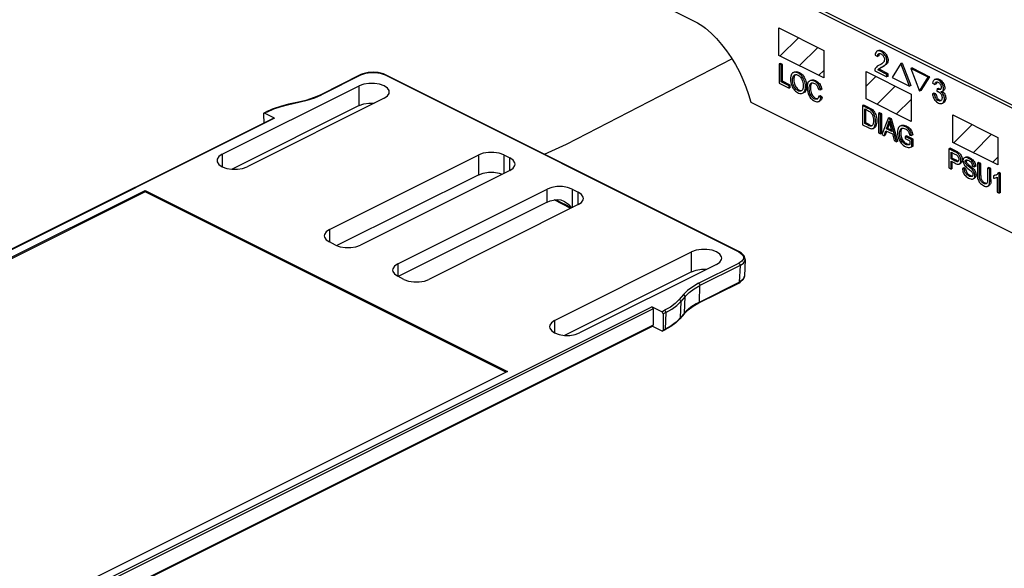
# Paper-space layout '005_EXP_CORICANT_PE_DRAWING_3_1' of a CAD drawing. Header units: millimetres. Extents: x 6 to 413, y 7 to 290.
# Tile 93 of 228: x 189.03 to 199.09, y 84.39 to 90. Entities that reach past the tile are written whole.
import ezdxf

# ---------------------------------------------------------------- set-up
doc = ezdxf.new("R2010")
doc.units = ezdxf.units.MM
doc.header["$LTSCALE"] = 23.1
doc.linetypes.add('DASHED', pattern=[0.2, 0.1, -0.1])
for name, color, linetype in [('000_OFFSET-LINES', 7, 'CONTINUOUS'), ('123400000904A_LUGGAGE_TAB_BL138', 7, 'CONTINUOUS'), ('FP_MYLAR_BL86', 7, 'CONTINUOUS')]:
    doc.layers.add(name, color=color, linetype=linetype)

# ---------------------------------------------------------------- blocks, each defined once
blk = doc.blocks.new('FP_MYLAR_BL86', base_point=(209.46, 85.57))
at = {"layer": 'FP_MYLAR_BL86', "color": 7, "linetype": 'Continuous'}
for p, q in [((192.281, 91.8), (195.953, 89.964)), ((220.171, 78.59), (195.459, 90.946)), ((220.202, 78.606), (195.49, 90.962)), ((197.803, 89.681), (197.79, 89.674)), ((197.771, 89.633), (197.794, 89.618)), ((197.807, 89.625), (197.794, 89.618)), ((196.803, 89.549), (196.79, 89.543)), ((196.811, 89.532), (196.79, 89.543)), ((196.79, 89.543), (196.79, 89.347)), ((196.824, 89.539), (196.803, 89.549)), ((196.824, 89.539), (196.811, 89.532)), ((196.811, 89.359), (196.811, 89.532)), ((196.824, 89.366), (196.824, 89.539)), ((197.811, 89.489), (197.798, 89.483)), ((197.89, 89.437), (197.798, 89.483)), ((197.902, 89.443), (197.811, 89.489)), ((198.032, 89.547), (197.943, 89.405)), ((198.045, 89.553), (198.032, 89.547)), ((198.121, 89.316), (198.032, 89.547)), ((198.045, 89.553), (198.134, 89.322)), ((198.147, 89.502), (198.134, 89.496)), ((198.312, 89.407), (198.134, 89.496)), ((198.134, 89.496), (198.223, 89.264)), ((198.147, 89.502), (198.325, 89.413)), ((196.945, 89.461), (196.932, 89.454)), ((197.115, 89.377), (197.102, 89.37)), ((197.766, 89.472), (197.89, 89.41)), ((197.902, 89.443), (197.89, 89.437)), ((197.89, 89.41), (197.89, 89.437)), ((197.902, 89.416), (197.89, 89.41)), ((197.902, 89.416), (197.902, 89.443)), ((197.943, 89.405), (198.121, 89.316)), ((198.223, 89.264), (198.312, 89.407)), ((198.325, 89.413), (198.236, 89.271)), ((198.325, 89.413), (198.312, 89.407)), ((198.391, 89.389), (198.378, 89.383)), ((196.79, 89.347), (196.89, 89.297)), ((196.824, 89.366), (196.811, 89.359)), ((196.89, 89.32), (196.811, 89.359)), ((196.903, 89.326), (196.824, 89.366)), ((196.903, 89.326), (196.89, 89.32)), ((196.89, 89.297), (196.89, 89.32)), ((196.903, 89.303), (196.89, 89.297)), ((196.903, 89.303), (196.903, 89.326)), ((197.193, 89.282), (197.214, 89.277)), ((197.226, 89.284), (197.214, 89.277)), ((198.134, 89.322), (198.121, 89.316)), ((198.358, 89.348), (198.381, 89.332)), ((198.394, 89.338), (198.381, 89.332)), ((198.401, 89.359), (198.398, 89.354)), ((198.404, 89.288), (198.401, 89.265)), ((198.416, 89.294), (198.404, 89.288)), ((198.42, 89.292), (198.407, 89.286)), ((197.012, 89.271), (197.019, 89.271)), ((197.019, 89.271), (197.021, 89.272)), ((197.029, 89.244), (197.042, 89.25)), ((197.189, 89.195), (197.184, 89.189)), ((197.208, 89.219), (197.195, 89.213)), ((197.216, 89.196), (197.195, 89.213)), ((197.229, 89.202), (197.208, 89.219)), ((197.229, 89.202), (197.216, 89.196)), ((198.236, 89.271), (198.223, 89.264)), ((198.369, 89.246), (198.356, 89.239)), ((198.379, 89.232), (198.356, 89.239)), ((198.392, 89.238), (198.369, 89.246)), ((198.392, 89.238), (198.379, 89.232)), ((198.457, 89.263), (198.467, 89.268)), ((198.458, 89.264), (198.463, 89.259)), ((196.5, 89.151), (202.768, 86.017)), ((197.193, 89.159), (197.205, 89.166)), ((197.655, 89.123), (197.642, 89.117)), ((197.697, 89.089), (197.642, 89.117)), ((197.642, 89.117), (197.642, 88.921)), ((197.71, 89.095), (197.655, 89.123)), ((197.664, 89.083), (197.697, 89.066)), ((197.664, 88.933), (197.664, 89.083)), ((197.676, 88.94), (197.676, 89.077)), ((197.71, 89.095), (197.697, 89.089)), ((198.457, 89.141), (198.47, 89.148)), ((197.816, 89.042), (197.803, 89.036)), ((197.825, 89.026), (197.803, 89.036)), ((197.803, 89.036), (197.803, 88.84)), ((197.837, 89.032), (197.816, 89.042)), ((197.837, 89.032), (197.825, 89.026)), ((197.825, 88.83), (197.825, 89.026)), ((197.837, 88.836), (197.837, 89.032)), ((197.902, 88.987), (197.84, 88.822)), ((197.915, 88.993), (197.902, 88.987)), ((197.925, 88.975), (197.902, 88.987)), ((197.937, 88.982), (197.915, 88.993)), ((197.937, 88.982), (197.925, 88.975)), ((197.99, 88.747), (197.925, 88.975)), ((198.003, 88.753), (197.937, 88.982)), ((197.642, 88.921), (197.7, 88.892)), ((197.676, 88.94), (197.664, 88.933)), ((197.698, 88.916), (197.664, 88.933)), ((197.71, 88.923), (197.676, 88.94)), ((197.71, 88.923), (197.698, 88.916)), ((197.749, 88.884), (197.761, 88.891)), ((197.887, 88.879), (197.904, 88.928)), ((197.899, 88.885), (197.887, 88.879)), ((197.941, 88.852), (197.887, 88.879)), ((197.899, 88.885), (197.917, 88.934)), ((197.937, 88.867), (197.899, 88.885)), ((197.917, 88.934), (197.904, 88.928)), ((197.913, 88.961), (197.916, 88.946)), ((197.916, 88.946), (197.92, 88.931)), ((197.918, 88.938), (197.917, 88.934)), ((197.92, 88.931), (197.924, 88.915)), ((197.924, 88.915), (197.941, 88.852)), ((198.04, 88.915), (198.027, 88.908)), ((198.046, 88.885), (198.041, 88.879)), ((198.047, 88.886), (198.046, 88.885)), ((197.803, 88.84), (197.825, 88.83)), ((197.837, 88.836), (197.825, 88.83)), ((197.84, 88.822), (197.863, 88.81)), ((197.863, 88.81), (197.88, 88.861)), ((197.876, 88.817), (197.863, 88.81)), ((197.876, 88.817), (197.889, 88.857)), ((197.88, 88.861), (197.947, 88.828)), ((197.947, 88.828), (197.966, 88.759)), ((198.091, 88.809), (198.078, 88.803)), ((198.146, 88.769), (198.078, 88.803)), ((198.078, 88.803), (198.078, 88.78)), ((198.078, 88.78), (198.125, 88.756)), ((198.158, 88.775), (198.091, 88.809)), ((198.124, 88.815), (198.143, 88.811)), ((198.156, 88.818), (198.143, 88.811)), ((198.158, 88.775), (198.146, 88.769)), ((198.158, 88.703), (198.158, 88.775)), ((197.966, 88.759), (197.99, 88.747)), ((198.003, 88.753), (197.99, 88.747)), ((198.125, 88.72), (198.123, 88.719)), ((198.125, 88.756), (198.125, 88.72)), ((198.146, 88.696), (198.146, 88.769)), ((198.158, 88.703), (198.146, 88.696)), ((198.537, 88.682), (198.524, 88.676)), ((198.585, 88.645), (198.524, 88.676)), ((198.524, 88.676), (198.524, 88.48)), ((198.597, 88.652), (198.537, 88.682)), ((198.546, 88.642), (198.586, 88.621)), ((198.546, 88.572), (198.546, 88.642)), ((198.558, 88.578), (198.546, 88.572)), ((198.587, 88.551), (198.546, 88.572)), ((198.558, 88.578), (198.558, 88.636)), ((198.6, 88.558), (198.558, 88.578)), ((198.597, 88.652), (198.585, 88.645)), ((198.696, 88.59), (198.683, 88.584)), ((198.524, 88.48), (198.546, 88.469)), ((198.546, 88.549), (198.587, 88.528)), ((198.546, 88.469), (198.546, 88.549)), ((198.558, 88.476), (198.546, 88.469)), ((198.558, 88.476), (198.558, 88.542)), ((198.6, 88.558), (198.587, 88.551)), ((198.631, 88.521), (198.644, 88.527)), ((198.675, 88.48), (198.662, 88.474)), ((198.682, 88.466), (198.662, 88.474)), ((198.695, 88.472), (198.675, 88.48)), ((198.695, 88.472), (198.682, 88.466)), ((198.765, 88.499), (198.785, 88.49)), ((198.798, 88.497), (198.785, 88.49)), ((198.828, 88.537), (198.815, 88.53)), ((198.836, 88.52), (198.815, 88.53)), ((198.815, 88.53), (198.815, 88.417)), ((198.849, 88.526), (198.828, 88.537)), ((198.849, 88.526), (198.836, 88.52)), ((198.836, 88.396), (198.836, 88.52)), ((198.849, 88.403), (198.849, 88.526)), ((198.932, 88.484), (198.92, 88.478)), ((198.941, 88.467), (198.92, 88.478)), ((198.92, 88.478), (198.92, 88.365)), ((198.953, 88.474), (198.932, 88.484)), ((198.953, 88.474), (198.941, 88.467)), ((198.953, 88.361), (198.953, 88.474)), ((198.764, 88.395), (198.76, 88.393)), ((198.773, 88.369), (198.785, 88.375)), ((198.849, 88.413), (198.836, 88.407)), ((198.941, 88.354), (198.941, 88.467)), ((198.992, 88.406), (198.979, 88.4)), ((198.979, 88.4), (198.979, 88.377)), ((198.992, 88.406), (199.004, 88.408)), ((199.004, 88.408), (199.011, 88.411)), ((199.014, 88.384), (199.018, 88.386)), ((199.018, 88.386), (199.018, 88.233)), ((199.038, 88.432), (199.025, 88.426)), ((199.038, 88.42), (199.025, 88.426)), ((199.051, 88.426), (199.038, 88.432)), ((199.051, 88.426), (199.038, 88.42)), ((199.038, 88.223), (199.038, 88.42)), ((199.051, 88.229), (199.051, 88.426)), ((198.921, 88.294), (198.933, 88.3)), ((198.953, 88.361), (198.941, 88.354)), ((199.018, 88.233), (199.038, 88.223)), ((199.051, 88.229), (199.038, 88.223))]:
    blk.add_line(p, q, dxfattribs=at)
at = {"layer": 'FP_MYLAR_BL86', "color": 4, "linetype": 'Continuous'}
for p, q in [((196.787, 89.911), (197.246, 89.682)), ((196.787, 89.63), (196.787, 89.911)), ((197.246, 89.682), (197.246, 89.401)), ((197.246, 89.401), (196.787, 89.63)), ((197.678, 89.466), (198.137, 89.236)), ((197.678, 89.185), (197.678, 89.466)), ((198.137, 88.956), (197.678, 89.185)), ((198.137, 89.236), (198.137, 88.956)), ((198.565, 89.022), (199.024, 88.793)), ((198.565, 88.741), (198.565, 89.022)), ((199.024, 88.793), (199.024, 88.512)), ((199.024, 88.512), (198.565, 88.741))]:
    blk.add_line(p, q, dxfattribs=at)
at = {"layer": 'FP_MYLAR_BL86', "color": 2, "linetype": 'Continuous'}
for p, q in [((196.798, 89.625), (196.985, 89.812)), ((196.996, 89.526), (197.183, 89.713)), ((197.194, 89.427), (197.246, 89.478)), ((197.678, 89.317), (197.777, 89.416)), ((197.788, 89.13), (197.975, 89.317)), ((197.986, 89.031), (198.137, 89.181)), ((198.576, 88.736), (198.763, 88.923)), ((198.774, 88.637), (198.961, 88.824)), ((198.972, 88.538), (199.024, 88.589))]:
    blk.add_line(p, q, dxfattribs=at)
at = {"layer": 'FP_MYLAR_BL86', "color": 7, "linetype": 'Continuous'}
for points in [[(195.953, 89.964), (195.981, 89.948), (196.009, 89.93), (196.036, 89.908)], [(196.036, 89.908), (196.093, 89.858), (196.148, 89.802), (196.201, 89.741), (196.251, 89.677), (196.298, 89.608), (196.342, 89.537), (196.382, 89.462), (196.418, 89.386), (196.45, 89.308), (196.477, 89.23), (196.5, 89.151)], [(197.844, 89.514), (197.856, 89.521), (197.866, 89.528), (197.875, 89.536), (197.881, 89.544), (197.885, 89.552), (197.888, 89.561), (197.889, 89.57), (197.889, 89.58), (197.888, 89.59), (197.886, 89.601), (197.882, 89.612), (197.878, 89.622), (197.873, 89.631), (197.867, 89.64), (197.859, 89.648), (197.851, 89.656), (197.842, 89.663), (197.831, 89.669), (197.82, 89.674), (197.81, 89.676), (197.801, 89.677), (197.794, 89.676), (197.79, 89.674)], [(197.803, 89.681), (197.807, 89.682), (197.814, 89.683), (197.822, 89.683), (197.831, 89.681), (197.842, 89.676), (197.852, 89.671), (197.862, 89.664), (197.87, 89.656), (197.878, 89.648), (197.884, 89.64), (197.889, 89.63), (197.894, 89.621), (197.898, 89.61), (197.9, 89.6), (197.902, 89.589), (197.902, 89.579), (197.901, 89.57), (197.899, 89.56), (197.895, 89.552), (197.889, 89.544), (197.882, 89.537), (197.873, 89.53), (197.863, 89.524), (197.853, 89.518), (197.842, 89.512), (197.832, 89.507), (197.823, 89.501), (197.816, 89.495), (197.811, 89.489)], [(197.79, 89.674), (197.789, 89.673), (197.784, 89.669), (197.779, 89.663), (197.775, 89.655), (197.772, 89.645), (197.771, 89.633)], [(197.794, 89.618), (197.795, 89.627), (197.797, 89.635), (197.799, 89.641), (197.802, 89.645), (197.806, 89.648), (197.807, 89.648)], [(197.807, 89.648), (197.81, 89.65), (197.816, 89.65), (197.822, 89.649), (197.829, 89.647), (197.836, 89.643), (197.843, 89.638), (197.848, 89.632), (197.853, 89.626), (197.857, 89.62), (197.86, 89.613), (197.863, 89.606), (197.865, 89.598), (197.866, 89.591), (197.866, 89.584), (197.864, 89.577), (197.862, 89.57), (197.858, 89.564), (197.852, 89.557), (197.845, 89.551), (197.837, 89.545), (197.827, 89.539), (197.803, 89.526)], [(197.809, 89.64), (197.807, 89.633), (197.807, 89.625)], [(197.814, 89.65), (197.811, 89.646), (197.809, 89.64)], [(197.803, 89.526), (197.792, 89.519), (197.783, 89.512), (197.776, 89.504), (197.771, 89.496), (197.768, 89.488), (197.767, 89.479), (197.766, 89.472)], [(197.798, 89.483), (197.804, 89.49), (197.812, 89.496), (197.821, 89.501), (197.844, 89.514)], [(196.932, 89.454), (196.927, 89.452), (196.921, 89.446), (196.916, 89.439), (196.911, 89.429), (196.908, 89.417), (196.905, 89.402), (196.905, 89.385)], [(196.905, 89.385), (196.906, 89.368), (196.908, 89.353), (196.912, 89.338), (196.917, 89.324), (196.923, 89.31), (196.93, 89.297), (196.938, 89.286), (196.946, 89.275), (196.955, 89.266), (196.966, 89.257), (196.977, 89.25), (196.988, 89.245), (196.999, 89.241), (197.009, 89.24), (197.019, 89.24), (197.027, 89.243), (197.029, 89.244)], [(196.927, 89.374), (196.927, 89.39), (196.929, 89.403), (196.932, 89.413), (196.936, 89.421), (196.941, 89.427), (196.946, 89.431), (196.947, 89.431)], [(197.015, 89.268), (197.013, 89.267), (197.006, 89.265), (196.998, 89.265), (196.991, 89.266), (196.983, 89.269), (196.975, 89.274), (196.967, 89.28), (196.959, 89.287), (196.952, 89.295), (196.946, 89.304), (196.94, 89.313), (196.936, 89.323), (196.932, 89.334), (196.929, 89.346), (196.927, 89.359), (196.927, 89.374)], [(197.058, 89.313), (197.057, 89.331), (197.054, 89.347), (197.05, 89.362), (197.046, 89.375), (197.04, 89.389), (197.032, 89.402), (197.025, 89.413), (197.016, 89.424), (197.007, 89.433), (196.997, 89.441), (196.986, 89.448), (196.975, 89.453), (196.964, 89.457), (196.953, 89.458), (196.943, 89.458), (196.935, 89.455), (196.932, 89.454)], [(196.948, 89.426), (196.944, 89.418), (196.942, 89.408), (196.94, 89.395), (196.939, 89.38)], [(196.939, 89.38), (196.94, 89.366), (196.942, 89.353), (196.945, 89.341), (196.949, 89.33), (196.953, 89.319), (196.959, 89.31), (196.965, 89.301), (196.972, 89.293), (196.979, 89.286), (196.987, 89.28), (196.996, 89.276), (197.004, 89.273), (197.012, 89.271)], [(196.945, 89.461), (196.947, 89.462), (196.955, 89.464), (196.965, 89.465), (196.975, 89.464), (196.986, 89.46), (196.997, 89.456), (197.008, 89.449), (197.018, 89.441), (197.028, 89.431), (197.037, 89.42), (197.045, 89.408), (197.052, 89.396), (197.058, 89.382), (197.063, 89.368), (197.067, 89.353), (197.069, 89.337), (197.07, 89.32)], [(196.947, 89.431), (196.952, 89.433), (196.959, 89.434), (196.966, 89.434), (196.974, 89.431), (196.983, 89.427), (196.992, 89.421), (197, 89.415), (197.008, 89.407), (197.014, 89.399), (197.019, 89.39), (197.025, 89.379), (197.029, 89.367), (197.032, 89.355), (197.035, 89.341), (197.036, 89.326)], [(196.954, 89.434), (196.952, 89.432), (196.948, 89.426)], [(197.214, 89.277), (197.21, 89.291), (197.205, 89.304), (197.2, 89.316), (197.194, 89.326), (197.187, 89.336), (197.18, 89.344), (197.171, 89.353), (197.16, 89.36), (197.149, 89.367), (197.137, 89.371), (197.127, 89.374), (197.117, 89.374), (197.109, 89.373), (197.102, 89.37)], [(197.115, 89.377), (197.121, 89.379), (197.13, 89.381), (197.14, 89.38), (197.15, 89.378), (197.161, 89.373), (197.172, 89.367), (197.182, 89.36), (197.191, 89.351), (197.2, 89.342), (197.207, 89.332), (197.213, 89.321), (197.218, 89.309), (197.223, 89.297), (197.226, 89.284)], [(198.378, 89.383), (198.374, 89.38), (198.369, 89.375), (198.364, 89.368), (198.361, 89.359), (198.358, 89.348)], [(198.454, 89.262), (198.456, 89.263), (198.461, 89.266), (198.464, 89.271), (198.467, 89.277), (198.468, 89.284), (198.469, 89.292), (198.469, 89.3), (198.467, 89.309), (198.465, 89.319), (198.461, 89.328), (198.457, 89.337), (198.451, 89.347), (198.444, 89.355), (198.437, 89.363), (198.429, 89.371), (198.42, 89.377), (198.41, 89.381), (198.401, 89.384), (198.393, 89.386), (198.385, 89.385), (198.379, 89.383), (198.378, 89.383)], [(198.391, 89.389), (198.392, 89.39), (198.398, 89.392), (198.405, 89.392), (198.413, 89.391), (198.422, 89.388), (198.431, 89.383), (198.44, 89.378), (198.449, 89.37), (198.456, 89.362), (198.463, 89.354), (198.469, 89.345), (198.474, 89.335), (198.477, 89.325), (198.48, 89.316), (198.481, 89.307), (198.482, 89.298), (198.481, 89.29), (198.479, 89.283), (198.477, 89.277), (198.473, 89.273), (198.468, 89.269), (198.467, 89.268)], [(197.036, 89.326), (197.036, 89.31), (197.034, 89.298), (197.031, 89.288), (197.028, 89.28), (197.023, 89.274), (197.019, 89.27), (197.015, 89.268)], [(197.029, 89.244), (197.034, 89.247), (197.041, 89.253), (197.047, 89.261), (197.051, 89.27), (197.055, 89.282), (197.057, 89.296), (197.058, 89.313)], [(197.07, 89.32), (197.07, 89.303), (197.068, 89.289), (197.064, 89.277), (197.06, 89.267), (197.054, 89.26), (197.047, 89.253), (197.042, 89.25)], [(197.102, 89.37), (197.101, 89.369), (197.094, 89.364), (197.087, 89.357), (197.083, 89.349), (197.079, 89.338), (197.076, 89.325), (197.075, 89.309), (197.075, 89.29), (197.078, 89.272), (197.081, 89.255), (197.086, 89.24), (197.092, 89.225), (197.098, 89.213), (197.104, 89.203), (197.111, 89.194), (197.119, 89.185), (197.129, 89.177), (197.141, 89.169), (197.153, 89.162), (197.164, 89.158), (197.173, 89.156), (197.182, 89.156), (197.189, 89.158), (197.193, 89.159)], [(197.178, 89.184), (197.175, 89.182), (197.168, 89.182), (197.161, 89.182), (197.153, 89.184), (197.145, 89.188), (197.137, 89.194), (197.13, 89.2), (197.123, 89.207), (197.117, 89.215), (197.112, 89.224), (197.107, 89.234), (197.103, 89.246), (197.1, 89.258), (197.098, 89.272), (197.097, 89.287), (197.097, 89.303), (197.099, 89.316), (197.101, 89.327), (197.105, 89.335), (197.109, 89.341), (197.114, 89.346), (197.117, 89.348)], [(197.117, 89.34), (197.113, 89.331), (197.111, 89.32), (197.11, 89.307), (197.11, 89.292), (197.11, 89.278), (197.113, 89.264), (197.116, 89.252), (197.12, 89.241), (197.124, 89.231), (197.13, 89.222), (197.136, 89.213), (197.143, 89.206), (197.15, 89.2), (197.158, 89.195), (197.166, 89.191), (197.173, 89.189), (197.181, 89.188), (197.184, 89.188)], [(197.124, 89.35), (197.121, 89.346), (197.117, 89.34)], [(197.117, 89.348), (197.12, 89.349), (197.126, 89.35), (197.133, 89.35), (197.141, 89.348), (197.15, 89.344), (197.159, 89.339), (197.166, 89.333), (197.172, 89.327), (197.177, 89.32), (197.181, 89.313), (197.185, 89.304), (197.189, 89.294), (197.193, 89.282)], [(198.381, 89.332), (198.383, 89.341), (198.385, 89.348), (198.388, 89.353), (198.392, 89.356), (198.394, 89.358)], [(198.394, 89.358), (198.395, 89.358), (198.4, 89.359), (198.405, 89.359), (198.411, 89.358), (198.417, 89.355), (198.423, 89.351), (198.428, 89.346), (198.433, 89.341), (198.437, 89.335), (198.44, 89.329), (198.442, 89.323), (198.444, 89.316), (198.445, 89.309), (198.445, 89.303), (198.445, 89.297), (198.443, 89.292), (198.44, 89.287), (198.437, 89.284), (198.434, 89.282)], [(198.398, 89.354), (198.396, 89.347), (198.394, 89.338)], [(198.407, 89.286), (198.406, 89.286), (198.405, 89.287), (198.404, 89.288)], [(198.434, 89.282), (198.433, 89.282), (198.428, 89.281), (198.422, 89.281), (198.415, 89.282), (198.407, 89.286)], [(198.416, 89.294), (198.418, 89.293), (198.419, 89.293), (198.42, 89.292)], [(198.42, 89.292), (198.428, 89.289), (198.435, 89.287), (198.44, 89.287)], [(197.184, 89.189), (197.18, 89.185), (197.178, 89.184)], [(197.195, 89.213), (197.192, 89.203), (197.189, 89.195)], [(197.193, 89.159), (197.196, 89.161), (197.202, 89.166), (197.208, 89.174), (197.213, 89.184), (197.216, 89.196)], [(197.229, 89.202), (197.225, 89.19), (197.221, 89.181), (197.215, 89.173), (197.209, 89.168), (197.205, 89.166)], [(198.356, 89.239), (198.357, 89.228), (198.36, 89.216), (198.364, 89.204), (198.369, 89.193), (198.375, 89.183), (198.381, 89.174), (198.389, 89.165), (198.397, 89.157), (198.406, 89.15), (198.417, 89.144), (198.427, 89.14), (198.436, 89.138), (198.445, 89.138), (198.453, 89.14), (198.457, 89.141)], [(198.44, 89.167), (198.435, 89.165), (198.429, 89.164), (198.423, 89.165), (198.416, 89.168), (198.41, 89.171), (198.404, 89.176), (198.399, 89.181), (198.394, 89.187), (198.39, 89.194), (198.387, 89.201), (198.384, 89.21), (198.381, 89.22), (198.379, 89.232)], [(198.392, 89.238), (198.393, 89.227), (198.396, 89.218), (198.399, 89.209), (198.402, 89.201), (198.406, 89.195), (198.411, 89.188), (198.416, 89.183), (198.422, 89.178), (198.428, 89.175), (198.434, 89.172), (198.441, 89.171), (198.446, 89.171)], [(198.401, 89.265), (198.409, 89.263), (198.416, 89.26), (198.423, 89.256), (198.429, 89.251), (198.435, 89.246), (198.44, 89.239), (198.444, 89.233), (198.448, 89.226), (198.451, 89.218), (198.453, 89.21), (198.454, 89.201), (198.454, 89.193), (198.453, 89.186), (198.451, 89.179), (198.448, 89.174), (198.444, 89.169), (198.44, 89.167)], [(198.443, 89.259), (198.45, 89.26), (198.454, 89.262)], [(198.457, 89.141), (198.46, 89.143), (198.465, 89.147), (198.47, 89.154), (198.474, 89.162), (198.477, 89.171), (198.478, 89.181), (198.478, 89.192), (198.477, 89.202), (198.475, 89.212), (198.472, 89.221), (198.468, 89.229), (198.463, 89.237), (198.457, 89.245), (198.45, 89.253), (198.443, 89.259)], [(198.463, 89.259), (198.47, 89.252), (198.476, 89.244), (198.481, 89.236), (198.485, 89.227), (198.488, 89.218), (198.49, 89.208), (198.491, 89.198), (198.491, 89.188), (198.49, 89.178), (198.487, 89.169), (198.483, 89.161), (198.478, 89.154), (198.472, 89.149), (198.47, 89.148)], [(197.749, 88.884), (197.753, 88.887), (197.759, 88.893), (197.764, 88.9), (197.768, 88.91), (197.772, 88.923), (197.774, 88.939), (197.775, 88.957), (197.774, 88.976), (197.771, 88.992), (197.767, 89.007), (197.763, 89.021), (197.757, 89.033), (197.752, 89.043), (197.745, 89.052), (197.738, 89.061), (197.729, 89.069), (197.72, 89.076), (197.709, 89.083), (197.697, 89.089)], [(197.71, 89.095), (197.722, 89.089), (197.733, 89.083), (197.742, 89.076), (197.75, 89.068), (197.758, 89.059), (197.764, 89.049), (197.77, 89.038), (197.776, 89.026), (197.78, 89.012), (197.784, 88.997), (197.786, 88.981), (197.787, 88.965), (197.787, 88.948), (197.785, 88.933), (197.782, 88.92), (197.778, 88.909), (197.773, 88.901), (197.768, 88.895), (197.761, 88.891)], [(197.697, 89.066), (197.706, 89.062), (197.713, 89.057), (197.72, 89.053), (197.726, 89.047), (197.731, 89.041), (197.736, 89.033), (197.741, 89.025), (197.745, 89.015), (197.748, 89.005), (197.751, 88.993), (197.752, 88.979), (197.753, 88.965), (197.752, 88.951), (197.751, 88.939), (197.749, 88.929), (197.746, 88.922), (197.742, 88.916), (197.739, 88.912), (197.735, 88.909)], [(197.735, 88.909), (197.734, 88.909), (197.729, 88.908), (197.723, 88.907), (197.716, 88.909), (197.707, 88.912), (197.698, 88.916)], [(197.7, 88.892), (197.713, 88.886), (197.723, 88.883), (197.733, 88.881), (197.741, 88.882), (197.747, 88.884), (197.749, 88.884)], [(197.71, 88.923), (197.72, 88.918), (197.727, 88.915), (197.734, 88.914), (197.74, 88.914), (197.741, 88.914)], [(197.904, 88.928), (197.908, 88.938), (197.91, 88.95), (197.913, 88.961)], [(198.027, 88.908), (198.023, 88.906), (198.016, 88.9), (198.01, 88.893), (198.005, 88.883), (198.001, 88.872), (197.999, 88.858), (197.998, 88.842), (197.998, 88.825), (198.001, 88.809), (198.004, 88.794), (198.008, 88.781), (198.014, 88.768), (198.021, 88.755), (198.029, 88.743), (198.037, 88.732), (198.047, 88.722), (198.058, 88.712), (198.07, 88.704), (198.083, 88.697), (198.096, 88.693), (198.108, 88.69), (198.12, 88.69), (198.133, 88.692), (198.146, 88.696)], [(198.123, 88.719), (198.119, 88.717), (198.112, 88.716), (198.103, 88.716), (198.092, 88.718), (198.082, 88.721), (198.072, 88.726), (198.063, 88.732), (198.055, 88.74), (198.047, 88.748), (198.041, 88.757), (198.035, 88.767), (198.03, 88.777), (198.026, 88.787), (198.023, 88.798), (198.021, 88.811), (198.02, 88.825), (198.02, 88.84), (198.022, 88.854), (198.025, 88.864), (198.028, 88.872), (198.033, 88.879), (198.038, 88.883), (198.04, 88.884)], [(198.143, 88.811), (198.14, 88.825), (198.137, 88.837), (198.133, 88.847), (198.128, 88.856), (198.122, 88.865), (198.114, 88.874), (198.106, 88.883), (198.096, 88.891), (198.084, 88.899), (198.071, 88.905), (198.058, 88.91), (198.048, 88.912), (198.039, 88.912), (198.031, 88.91), (198.027, 88.908)], [(198.041, 88.879), (198.037, 88.87), (198.034, 88.859), (198.033, 88.846), (198.032, 88.832), (198.033, 88.818), (198.035, 88.805), (198.038, 88.793), (198.043, 88.782), (198.048, 88.772), (198.054, 88.762), (198.061, 88.753), (198.068, 88.745), (198.077, 88.738), (198.086, 88.732), (198.096, 88.727), (198.106, 88.724), (198.116, 88.722), (198.125, 88.722)], [(198.04, 88.915), (198.045, 88.917), (198.054, 88.918), (198.064, 88.918), (198.075, 88.915), (198.087, 88.91), (198.099, 88.904), (198.11, 88.896), (198.12, 88.888), (198.129, 88.879), (198.136, 88.87), (198.141, 88.861), (198.146, 88.851), (198.15, 88.841), (198.153, 88.83), (198.156, 88.818)], [(198.04, 88.884), (198.043, 88.886), (198.05, 88.887), (198.058, 88.887), (198.066, 88.885), (198.076, 88.881), (198.086, 88.875), (198.094, 88.869), (198.101, 88.863), (198.107, 88.855), (198.112, 88.848), (198.116, 88.841), (198.119, 88.833), (198.122, 88.825), (198.124, 88.815)], [(198.631, 88.521), (198.635, 88.523), (198.639, 88.528), (198.642, 88.534), (198.645, 88.542), (198.646, 88.551), (198.646, 88.561), (198.645, 88.572), (198.643, 88.582), (198.64, 88.591), (198.636, 88.6), (198.632, 88.608), (198.627, 88.615), (198.621, 88.621), (198.614, 88.628), (198.605, 88.634), (198.595, 88.64), (198.585, 88.645)], [(198.586, 88.621), (198.594, 88.618), (198.6, 88.614), (198.606, 88.61), (198.61, 88.606), (198.614, 88.601), (198.617, 88.596), (198.62, 88.59), (198.622, 88.584), (198.624, 88.577), (198.625, 88.57), (198.624, 88.563), (198.623, 88.556), (198.621, 88.551), (198.618, 88.548), (198.615, 88.546)], [(198.597, 88.652), (198.607, 88.647), (198.616, 88.641), (198.624, 88.636), (198.632, 88.63), (198.638, 88.623), (198.644, 88.616), (198.648, 88.608), (198.652, 88.599), (198.655, 88.59), (198.658, 88.581), (198.659, 88.571), (198.659, 88.561), (198.658, 88.552), (198.656, 88.544), (198.653, 88.537), (198.65, 88.532), (198.646, 88.528), (198.644, 88.527)], [(198.683, 88.584), (198.683, 88.583), (198.678, 88.58), (198.674, 88.575), (198.671, 88.57), (198.669, 88.563), (198.668, 88.555), (198.669, 88.547), (198.67, 88.538), (198.672, 88.53), (198.675, 88.523), (198.68, 88.515), (198.685, 88.506), (198.692, 88.498), (198.701, 88.489), (198.71, 88.481), (198.719, 88.473)], [(198.785, 88.49), (198.784, 88.501), (198.782, 88.511), (198.779, 88.521), (198.775, 88.529), (198.77, 88.538), (198.764, 88.547), (198.757, 88.556), (198.748, 88.564), (198.738, 88.571), (198.726, 88.578), (198.715, 88.583), (198.704, 88.586), (198.696, 88.587), (198.689, 88.586), (198.683, 88.584)], [(198.696, 88.59), (198.702, 88.592), (198.709, 88.593), (198.717, 88.592), (198.728, 88.589), (198.739, 88.584), (198.75, 88.578), (198.759, 88.571), (198.768, 88.563), (198.776, 88.554), (198.783, 88.545), (198.788, 88.536), (198.792, 88.526), (198.795, 88.517), (198.797, 88.507), (198.798, 88.497)], [(198.615, 88.546), (198.612, 88.544), (198.607, 88.544), (198.601, 88.545), (198.594, 88.548), (198.587, 88.551)], [(198.587, 88.528), (198.598, 88.523), (198.609, 88.52), (198.618, 88.518), (198.625, 88.519), (198.63, 88.52), (198.631, 88.521)], [(198.6, 88.558), (198.607, 88.554), (198.613, 88.552), (198.619, 88.551), (198.62, 88.551)], [(198.662, 88.474), (198.663, 88.463), (198.665, 88.451), (198.668, 88.441), (198.673, 88.431), (198.678, 88.421), (198.684, 88.411), (198.692, 88.402), (198.701, 88.393), (198.711, 88.385), (198.723, 88.377), (198.736, 88.371), (198.747, 88.367), (198.756, 88.366), (198.764, 88.366), (198.771, 88.368), (198.773, 88.369)], [(198.735, 88.488), (198.72, 88.499), (198.714, 88.505), (198.708, 88.509), (198.703, 88.514), (198.699, 88.519), (198.695, 88.524), (198.693, 88.528), (198.691, 88.533), (198.689, 88.538), (198.689, 88.543), (198.689, 88.547), (198.69, 88.552), (198.692, 88.556), (198.695, 88.559), (198.697, 88.561)], [(198.695, 88.472), (198.697, 88.461), (198.699, 88.451), (198.703, 88.443), (198.707, 88.435), (198.712, 88.428), (198.718, 88.421), (198.726, 88.414), (198.735, 88.408), (198.744, 88.403), (198.752, 88.399), (198.76, 88.398), (198.765, 88.397)], [(198.697, 88.561), (198.698, 88.561), (198.702, 88.562), (198.707, 88.562), (198.712, 88.561), (198.719, 88.559), (198.727, 88.555), (198.734, 88.551), (198.741, 88.546), (198.747, 88.541), (198.751, 88.535), (198.755, 88.53), (198.758, 88.523), (198.761, 88.516), (198.763, 88.507), (198.765, 88.499)], [(198.705, 88.562), (198.703, 88.56), (198.702, 88.556), (198.702, 88.551), (198.702, 88.546), (198.703, 88.541), (198.705, 88.536), (198.708, 88.531), (198.711, 88.526), (198.716, 88.521), (198.721, 88.516), (198.727, 88.511), (198.733, 88.505), (198.748, 88.494)], [(198.719, 88.473), (198.735, 88.461), (198.742, 88.455), (198.748, 88.45), (198.754, 88.444), (198.758, 88.439), (198.762, 88.434), (198.765, 88.429), (198.767, 88.423), (198.768, 88.418), (198.769, 88.413), (198.769, 88.407)], [(198.773, 88.369), (198.777, 88.371), (198.782, 88.376), (198.785, 88.382), (198.788, 88.389), (198.789, 88.397), (198.79, 88.405), (198.789, 88.414), (198.787, 88.423), (198.784, 88.431), (198.78, 88.439), (198.775, 88.448), (198.769, 88.457), (198.761, 88.466), (198.751, 88.474), (198.743, 88.482), (198.735, 88.488)], [(198.748, 88.494), (198.756, 88.487), (198.765, 88.48), (198.774, 88.472), (198.781, 88.463), (198.788, 88.455), (198.793, 88.446), (198.797, 88.437), (198.8, 88.429), (198.801, 88.42), (198.802, 88.411), (198.802, 88.403), (198.8, 88.395), (198.798, 88.388), (198.794, 88.382), (198.789, 88.377), (198.785, 88.375)], [(198.76, 88.393), (198.756, 88.391), (198.751, 88.391), (198.744, 88.392), (198.736, 88.394), (198.727, 88.399), (198.717, 88.405), (198.709, 88.412), (198.702, 88.419), (198.696, 88.426), (198.691, 88.433), (198.688, 88.44), (198.686, 88.448), (198.684, 88.456), (198.682, 88.466)], [(198.769, 88.407), (198.768, 88.403), (198.766, 88.399), (198.764, 88.395)], [(198.815, 88.417), (198.815, 88.402), (198.816, 88.389), (198.818, 88.376), (198.821, 88.365), (198.825, 88.355), (198.83, 88.345), (198.835, 88.336), (198.841, 88.328), (198.848, 88.321), (198.856, 88.313), (198.866, 88.307), (198.877, 88.3), (198.888, 88.295), (198.899, 88.292), (198.907, 88.291), (198.914, 88.291), (198.921, 88.294)], [(198.907, 88.319), (198.907, 88.319), (198.902, 88.317), (198.896, 88.317), (198.889, 88.318), (198.881, 88.321), (198.873, 88.326), (198.866, 88.33), (198.859, 88.335), (198.854, 88.341), (198.85, 88.347), (198.846, 88.353), (198.842, 88.361), (198.84, 88.368), (198.838, 88.377), (198.837, 88.386), (198.836, 88.396)], [(198.849, 88.403), (198.849, 88.394), (198.85, 88.385), (198.852, 88.377), (198.854, 88.369), (198.857, 88.362), (198.861, 88.355), (198.866, 88.348), (198.872, 88.342), (198.879, 88.336), (198.886, 88.332), (198.895, 88.328), (198.902, 88.325), (198.909, 88.323), (198.913, 88.324)], [(199.005, 88.407), (199.001, 88.405), (198.991, 88.402), (198.979, 88.4)], [(198.979, 88.377), (198.991, 88.377), (199.001, 88.379), (199.011, 88.382), (199.014, 88.384)], [(199.025, 88.426), (199.022, 88.42), (199.016, 88.414), (199.01, 88.409), (199.005, 88.407)], [(198.92, 88.365), (198.919, 88.354), (198.919, 88.344), (198.917, 88.335), (198.916, 88.329), (198.913, 88.324), (198.91, 88.321), (198.907, 88.319)], [(198.921, 88.294), (198.926, 88.297), (198.931, 88.303), (198.935, 88.309), (198.938, 88.317), (198.94, 88.327), (198.941, 88.34), (198.941, 88.354)], [(198.953, 88.361), (198.953, 88.347), (198.952, 88.336), (198.951, 88.325), (198.948, 88.317), (198.944, 88.31), (198.94, 88.305), (198.934, 88.301), (198.933, 88.3)]]:
    blk.add_lwpolyline(points, dxfattribs=at)
blk = doc.blocks.new('123400000904A_LUGGAGE_TAB_BL138', base_point=(187.832, 85.01))
at = {"layer": '123400000904A_LUGGAGE_TAB_BL138', "color": 7, "linetype": 'Continuous'}
for p, q in [((192.514, 89.435), (192.103, 89.229)), ((192.522, 89.434), (192.111, 89.229)), ((192.533, 89.443), (192.514, 89.435)), ((192.514, 89.435), (192.514, 89.435)), ((192.758, 89.435), (192.743, 89.442)), ((196.375, 87.622), (192.751, 89.434)), ((192.759, 89.435), (192.758, 89.435)), ((196.385, 87.621), (192.759, 89.435)), ((191.096, 88.62), (192.496, 89.32)), ((192.496, 89.118), (192.496, 89.32)), ((192.751, 89.193), (191.351, 88.493)), ((192.041, 89.198), (192.111, 89.229)), ((192.496, 89.118), (191.196, 88.468)), ((191.606, 89.08), (191.55, 89.055)), ((191.699, 89.109), (191.778, 89.129)), ((191.876, 89.153), (191.774, 89.131)), ((191.774, 89.131), (191.778, 89.129)), ((191.778, 89.129), (191.88, 89.151)), ((191.949, 89.171), (191.876, 89.153)), ((191.88, 89.151), (191.876, 89.153)), ((191.623, 88.99), (180.684, 83.52)), ((191.631, 88.989), (180.692, 83.519)), ((191.517, 89.03), (191.522, 88.939)), ((191.55, 89.055), (191.521, 89.04)), ((191.558, 89.055), (191.529, 89.04)), ((191.631, 88.989), (191.529, 89.04)), ((191.096, 88.62), (191.096, 88.493)), ((192.191, 87.85), (193.718, 88.614)), ((193.718, 88.411), (193.718, 88.614)), ((193.973, 88.614), (194.036, 88.582)), ((193.973, 88.614), (193.973, 88.423)), ((194.036, 88.455), (194.036, 88.582)), ((193.718, 88.411), (192.268, 87.686)), ((194.036, 88.455), (192.509, 87.691)), ((179.393, 82.794), (190.307, 88.251)), ((190.307, 88.235), (181.541, 83.852)), ((190.307, 88.251), (194.011, 86.399)), ((190.307, 88.251), (190.307, 88.235)), ((193.995, 86.391), (190.307, 88.235)), ((192.891, 87.5), (194.418, 88.264)), ((194.418, 88.131), (194.418, 88.264)), ((194.673, 88.264), (194.736, 88.232)), ((194.673, 88.264), (194.673, 88.073)), ((194.736, 88.105), (194.736, 88.232)), ((194.418, 88.131), (192.896, 87.37)), ((194.736, 88.105), (193.209, 87.341)), ((194.483, 88.152), (194.52, 88.157)), ((194.661, 88.067), (194.489, 88.153)), ((194.669, 88.071), (194.502, 88.154)), ((192.191, 87.85), (192.191, 87.723)), ((192.254, 87.691), (192.191, 87.723)), ((194.494, 86.921), (195.894, 87.621)), ((195.894, 87.418), (195.894, 87.621)), ((196.377, 87.621), (196.375, 87.622)), ((196.384, 87.622), (196.377, 87.621)), ((196.385, 87.622), (196.384, 87.622)), ((196.385, 87.621), (196.385, 87.622)), ((196.404, 87.61), (196.385, 87.622)), ((196.423, 87.576), (196.423, 87.551)), ((192.891, 87.5), (192.891, 87.373)), ((196.149, 87.494), (194.749, 86.794)), ((195.966, 87.301), (196.377, 87.506)), ((196.39, 87.484), (195.979, 87.279)), ((196.407, 87.527), (196.377, 87.506)), ((196.39, 87.484), (196.38, 87.313)), ((196.423, 87.551), (196.407, 87.527)), ((196.443, 87.545), (196.433, 87.373)), ((196.443, 87.544), (196.443, 87.545)), ((192.954, 87.341), (192.891, 87.373)), ((195.894, 87.418), (194.595, 86.768)), ((196.431, 87.362), (196.413, 87.335)), ((196.423, 87.343), (196.433, 87.374)), ((196.433, 87.373), (196.431, 87.362)), ((195.969, 87.1), (196.376, 87.303)), ((195.973, 87.109), (196.38, 87.313)), ((195.973, 87.109), (195.979, 87.279)), ((196.376, 87.303), (196.391, 87.312)), ((196.413, 87.335), (196.38, 87.313)), ((196.391, 87.312), (196.423, 87.343)), ((195.81, 87.186), (195.767, 87.135)), ((195.827, 87.166), (195.783, 87.115)), ((195.821, 86.996), (195.827, 87.166)), ((184.548, 81.592), (195.487, 87.061)), ((195.589, 87.01), (195.487, 87.061)), ((195.783, 87.115), (195.777, 86.946)), ((195.858, 87.029), (195.909, 87.066)), ((195.909, 87.066), (195.969, 87.1)), ((195.973, 87.109), (195.942, 87.092)), ((195.5, 87.039), (184.56, 81.569)), ((195.5, 87.039), (195.5, 86.872)), ((195.589, 87.01), (195.618, 87.025)), ((195.631, 87.002), (195.602, 86.988)), ((195.602, 86.988), (195.602, 86.821)), ((195.631, 87.002), (195.625, 86.833)), ((195.818, 86.989), (195.774, 86.938)), ((195.777, 86.946), (195.821, 86.996)), ((195.818, 86.989), (195.858, 87.029)), ((195.84, 87.017), (195.821, 86.996)), ((195.496, 86.863), (184.549, 81.39)), ((195.5, 86.872), (184.555, 81.4)), ((194.494, 86.921), (194.494, 86.794)), ((195.494, 86.861), (195.589, 86.813)), ((195.681, 86.858), (195.62, 86.824)), ((195.732, 86.896), (195.681, 86.858)), ((195.736, 86.904), (195.711, 86.885)), ((195.774, 86.938), (195.732, 86.896)), ((195.758, 86.925), (195.736, 86.904)), ((195.777, 86.946), (195.758, 86.925)), ((195.602, 86.821), (195.625, 86.833)), ((195.62, 86.824), (195.605, 86.816)), ((195.656, 86.849), (195.625, 86.833)), ((194.011, 86.399), (183.097, 80.942))]:
    blk.add_line(p, q, dxfattribs=at)
for points in [[(192.522, 89.434), (192.515, 89.435), (192.514, 89.435)], [(192.522, 89.434), (192.563, 89.449), (192.611, 89.457), (192.661, 89.457), (192.71, 89.449), (192.751, 89.434)], [(192.743, 89.442), (192.691, 89.456), (192.639, 89.46), (192.587, 89.457), (192.533, 89.443)], [(192.758, 89.435), (192.757, 89.435), (192.751, 89.434)], [(192.751, 89.32), (192.705, 89.337), (192.651, 89.345), (192.595, 89.345), (192.542, 89.337), (192.496, 89.32)], [(192.803, 89.257), (192.801, 89.271), (192.784, 89.297), (192.751, 89.32)], [(191.88, 89.151), (191.963, 89.172), (192.041, 89.198)], [(192.103, 89.229), (192.037, 89.2), (191.949, 89.171)], [(192.103, 89.229), (192.104, 89.23), (192.111, 89.229)], [(192.751, 89.193), (192.784, 89.216), (192.801, 89.242), (192.803, 89.257)], [(191.558, 89.055), (191.625, 89.084), (191.699, 89.109)], [(191.774, 89.131), (191.702, 89.113), (191.606, 89.08)], [(192.496, 89.118), (192.542, 89.134), (192.595, 89.143), (192.65, 89.143)], [(191.558, 89.055), (191.552, 89.056), (191.55, 89.055)], [(191.631, 88.989), (191.625, 88.99), (191.623, 88.99)], [(191.096, 88.62), (191.063, 88.597), (191.046, 88.571), (191.043, 88.556)], [(193.973, 88.614), (193.927, 88.63), (193.873, 88.639), (193.817, 88.639), (193.764, 88.63), (193.718, 88.614)], [(194.089, 88.518), (194.087, 88.532), (194.069, 88.559), (194.036, 88.582)], [(191.043, 88.556), (191.046, 88.542), (191.063, 88.516), (191.096, 88.493)], [(191.096, 88.493), (191.142, 88.476), (191.195, 88.468)], [(191.195, 88.468), (191.251, 88.468), (191.305, 88.476), (191.351, 88.493)], [(194.036, 88.455), (194.069, 88.478), (194.087, 88.504), (194.089, 88.518)], [(193.718, 88.411), (193.764, 88.428), (193.817, 88.436), (193.873, 88.436), (193.927, 88.428), (193.959, 88.416)], [(194.673, 88.264), (194.627, 88.28), (194.573, 88.289), (194.517, 88.289), (194.464, 88.28), (194.418, 88.264)], [(194.789, 88.168), (194.787, 88.182), (194.769, 88.209), (194.736, 88.232)], [(194.736, 88.105), (194.769, 88.128), (194.787, 88.154), (194.789, 88.168)], [(194.418, 88.131), (194.448, 88.143), (194.483, 88.152)], [(194.52, 88.157), (194.557, 88.153), (194.587, 88.141)], [(194.587, 88.141), (194.595, 88.137), (194.634, 88.11), (194.67, 88.072)], [(192.191, 87.85), (192.157, 87.827), (192.14, 87.8), (192.138, 87.786)], [(192.138, 87.786), (192.14, 87.772), (192.157, 87.746), (192.191, 87.723)], [(192.254, 87.691), (192.3, 87.674), (192.354, 87.666), (192.41, 87.666), (192.463, 87.674), (192.509, 87.691)], [(196.149, 87.621), (196.103, 87.638), (196.05, 87.646), (195.994, 87.646), (195.94, 87.638), (195.894, 87.621)], [(196.202, 87.557), (196.2, 87.571), (196.182, 87.598), (196.149, 87.621)], [(196.377, 87.621), (196.407, 87.6), (196.423, 87.576)], [(196.443, 87.544), (196.443, 87.549), (196.432, 87.583), (196.404, 87.61)], [(192.891, 87.5), (192.858, 87.477), (192.84, 87.45), (192.838, 87.436)], [(196.149, 87.494), (196.182, 87.517), (196.2, 87.543), (196.202, 87.557)], [(196.39, 87.484), (196.389, 87.493), (196.384, 87.501), (196.377, 87.506)], [(196.39, 87.484), (196.423, 87.507), (196.441, 87.533), (196.443, 87.544)], [(192.838, 87.436), (192.84, 87.422), (192.858, 87.396), (192.891, 87.373)], [(195.894, 87.418), (195.94, 87.435), (195.994, 87.444), (196.049, 87.444)], [(192.954, 87.341), (193, 87.324), (193.054, 87.316), (193.11, 87.316), (193.163, 87.324), (193.209, 87.341)], [(195.966, 87.301), (195.905, 87.266), (195.852, 87.227), (195.81, 87.186)], [(195.827, 87.166), (195.868, 87.207), (195.919, 87.244), (195.979, 87.279)], [(195.966, 87.301), (195.973, 87.296), (195.978, 87.288), (195.979, 87.279)], [(196.376, 87.303), (196.378, 87.306), (196.38, 87.313)], [(195.827, 87.166), (195.825, 87.174), (195.819, 87.181), (195.81, 87.186)], [(195.5, 87.039), (195.498, 87.048), (195.493, 87.056), (195.487, 87.061)], [(195.767, 87.135), (195.726, 87.095), (195.677, 87.058), (195.618, 87.025)], [(195.631, 87.002), (195.691, 87.037), (195.742, 87.074), (195.783, 87.115)], [(195.767, 87.135), (195.775, 87.131), (195.781, 87.124), (195.783, 87.115)], [(195.942, 87.092), (195.913, 87.075), (195.886, 87.056)], [(195.973, 87.109), (195.972, 87.102), (195.969, 87.1)], [(195.631, 87.002), (195.629, 87.011), (195.624, 87.019), (195.618, 87.025)], [(195.818, 86.989), (195.818, 86.989), (195.821, 86.996)], [(195.886, 87.056), (195.862, 87.037), (195.84, 87.017)], [(194.494, 86.921), (194.461, 86.898), (194.444, 86.871), (194.442, 86.857)], [(194.442, 86.857), (194.444, 86.843), (194.461, 86.817), (194.494, 86.794)], [(195.496, 86.863), (195.498, 86.866), (195.5, 86.872)], [(195.711, 86.885), (195.684, 86.867), (195.656, 86.849)], [(195.777, 86.946), (195.775, 86.939), (195.774, 86.938)], [(194.494, 86.794), (194.54, 86.777), (194.594, 86.768)], [(194.594, 86.768), (194.65, 86.768), (194.703, 86.777), (194.749, 86.794)], [(195.589, 86.813), (195.596, 86.812), (195.597, 86.812)], [(195.597, 86.812), (195.6, 86.815), (195.602, 86.821)], [(195.62, 86.824), (195.623, 86.826), (195.625, 86.833)]]:
    blk.add_lwpolyline(points, dxfattribs=at)
for centre, start_param, end_param in [((191.53, 89.025), -0.704386, 0.901317), ((195.589, 86.995), -2.310089, -0.704386)]:
    blk.add_ellipse(centre, major_axis=(-0.0086, 0.0158), ratio=0.594491, start_param=start_param, end_param=end_param, dxfattribs=at)

psp = doc.layouts.new('005_EXP_CORICANT_PE_DRAWING_3_1')

# ---------------------------------------------------------------- linework, layer by layer
at = {"layer": '000_OFFSET-LINES', "color": 4, "linetype": 'DASHED'}
for p, q in [((194.615, 88.723), (196.306, 89.596)), ((194.389, 88.62), (194.615, 88.723))]:
    psp.add_line(p, q, dxfattribs=at)

# ---------------------------------------------------------------- block references
at = {"layer": '123400000904A_LUGGAGE_TAB_BL138'}
psp.add_blockref('123400000904A_LUGGAGE_TAB_BL138', (187.832, 85.01), dxfattribs=at)
at = {"layer": 'FP_MYLAR_BL86'}
psp.add_blockref('FP_MYLAR_BL86', (209.46, 85.57), dxfattribs=at)

doc.saveas('drawing.dxf')
